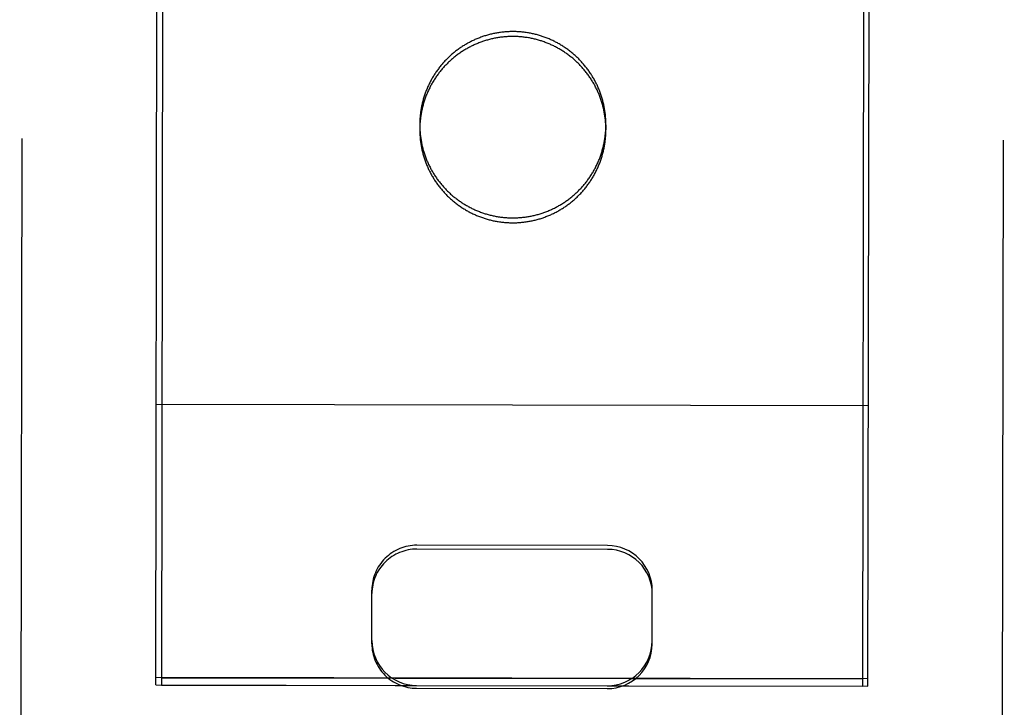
# Model space of a CAD drawing. Header units: inches. Extents: x 0 to 256, y 0 to 165.
# Tile 8 of 88: x 78.819 to 79.697, y 53.754 to 54.366. Entities that reach past the tile are written whole.
import ezdxf

# ---------------------------------------------------------------- set-up
doc = ezdxf.new("R2010")
doc.units = ezdxf.units.IN
doc.header["$LTSCALE"] = 14.05744
doc.header["$MEASUREMENT"] = 0
doc.linetypes.add('HIDDEN', pattern=[0.2, 0.1, -0.1])
doc.layers.add('02___PRT_ALL_AXES', color=7, linetype='CONTINUOUS')
doc.layers.add('DEFAULT_2', color=8, linetype='HIDDEN')

msp = doc.modelspace()

# ---------------------------------------------------------------- linework, layer by layer
at = {"layer": '02___PRT_ALL_AXES', "color": 8, "linetype": 'HIDDEN'}
for p, q in [((78.99177, 83.27331), (78.94506, 53.77335)), ((79.61677, 83.27232), (79.57006, 53.77236)), ((79.17535, 54.27282), (79.17535, 54.26846)), ((79.34135, 54.27256), (79.34135, 54.26819)), ((78.94507, 53.77989), (79.57007, 53.7789)), ((78.94506, 53.77335), (79.57006, 53.77236))]:
    msp.add_line(p, q, dxfattribs=at)
for points in [[(79.34135, 54.27256), (79.34135, 54.27348), (79.34134, 54.27439), (79.34131, 54.27531), (79.34128, 54.27623), (79.34123, 54.27715), (79.34118, 54.27806), (79.34112, 54.27898), (79.34104, 54.27989), (79.34096, 54.28081), (79.34086, 54.28172), (79.34076, 54.28263), (79.34064, 54.28354), (79.34052, 54.28445), (79.34038, 54.28536), (79.34024, 54.28627), (79.34008, 54.28717), (79.33992, 54.28807), (79.33974, 54.28898), (79.33955, 54.28987), (79.33936, 54.29077), (79.33915, 54.29167), (79.33894, 54.29256), (79.33872, 54.29345), (79.33848, 54.29434), (79.33824, 54.29522), (79.33798, 54.2961), (79.33772, 54.29698), (79.33744, 54.29786), (79.33716, 54.29873), (79.33687, 54.2996), (79.33657, 54.30047), (79.33625, 54.30133), (79.33593, 54.30219), (79.3356, 54.30305), (79.33526, 54.3039), (79.33491, 54.30475), (79.33455, 54.30559), (79.33418, 54.30644), (79.3338, 54.30727), (79.33342, 54.3081), (79.33302, 54.30893), (79.33261, 54.30976), (79.3322, 54.31057), (79.33178, 54.31139), (79.33134, 54.3122), (79.3309, 54.313), (79.33045, 54.3138), (79.32999, 54.3146), (79.32952, 54.31539), (79.32905, 54.31617), (79.32856, 54.31695), (79.32807, 54.31773), (79.32757, 54.31849), (79.32706, 54.31926), (79.32654, 54.32001), (79.32601, 54.32076), (79.32547, 54.32151), (79.32493, 54.32225), (79.32438, 54.32298), (79.32382, 54.32371), (79.32325, 54.32443), (79.32267, 54.32514), (79.32209, 54.32585), (79.32149, 54.32655), (79.32089, 54.32725), (79.32029, 54.32794), (79.31967, 54.32862), (79.31905, 54.32929), (79.31842, 54.32996), (79.31778, 54.33062), (79.31714, 54.33128), (79.31648, 54.33192), (79.31583, 54.33256), (79.31516, 54.3332), (79.31449, 54.33382), (79.31381, 54.33444), (79.31312, 54.33505), (79.31243, 54.33565), (79.31173, 54.33624), (79.31102, 54.33683), (79.31031, 54.33741), (79.30959, 54.33798), (79.30886, 54.33854), (79.30813, 54.3391), (79.30739, 54.33964), (79.30665, 54.34018), (79.3059, 54.34071), (79.30515, 54.34123), (79.30439, 54.34174), (79.30362, 54.34225), (79.30285, 54.34275), (79.30207, 54.34323), (79.30129, 54.34371), (79.3005, 54.34418), (79.2997, 54.34465), (79.2989, 54.3451), (79.2981, 54.34554), (79.29729, 54.34598), (79.29648, 54.3464), (79.29566, 54.34682), (79.29484, 54.34723), (79.29401, 54.34763), (79.29318, 54.34802), (79.29234, 54.3484), (79.29151, 54.34877), (79.29066, 54.34913), (79.28981, 54.34948), (79.28896, 54.34983), (79.28811, 54.35016), (79.28725, 54.35049), (79.28639, 54.3508), (79.28552, 54.35111), (79.28465, 54.3514), (79.28378, 54.35169), (79.2829, 54.35196), (79.28202, 54.35223), (79.28114, 54.35249), (79.28026, 54.35273), (79.27937, 54.35297), (79.27848, 54.3532), (79.27759, 54.35342), (79.2767, 54.35362), (79.2758, 54.35382), (79.2749, 54.35401), (79.274, 54.35419), (79.2731, 54.35436), (79.27219, 54.35451), (79.27129, 54.35466), (79.27038, 54.3548), (79.26947, 54.35493), (79.26856, 54.35505), (79.26765, 54.35515), (79.26673, 54.35525), (79.26582, 54.35534), (79.26491, 54.35542), (79.26399, 54.35549), (79.26307, 54.35554), (79.26216, 54.35559), (79.26124, 54.35563), (79.26032, 54.35565), (79.2594, 54.35567), (79.25849, 54.35568), (79.25757, 54.35567), (79.25665, 54.35566), (79.25573, 54.35564), (79.25481, 54.3556), (79.2539, 54.35556), (79.25298, 54.3555), (79.25206, 54.35544), (79.25115, 54.35536), (79.25024, 54.35528), (79.24932, 54.35518), (79.24841, 54.35508), (79.2475, 54.35496), (79.24659, 54.35484), (79.24568, 54.3547), (79.24478, 54.35456), (79.24387, 54.3544), (79.24297, 54.35424), (79.24207, 54.35406), (79.24117, 54.35388), (79.24027, 54.35368), (79.23937, 54.35348), (79.23848, 54.35326), (79.23759, 54.35304), (79.2367, 54.3528), (79.23582, 54.35256), (79.23494, 54.3523), (79.23406, 54.35204), (79.23318, 54.35177), (79.23231, 54.35148), (79.23144, 54.35119), (79.23057, 54.35089), (79.22971, 54.35058), (79.22885, 54.35026), (79.22799, 54.34992), (79.22714, 54.34958), (79.22629, 54.34923), (79.22544, 54.34887), (79.2246, 54.34851), (79.22377, 54.34813), (79.22293, 54.34774), (79.22211, 54.34734), (79.22128, 54.34694), (79.22046, 54.34652), (79.21965, 54.3461), (79.21884, 54.34567), (79.21803, 54.34523), (79.21723, 54.34478), (79.21644, 54.34432), (79.21565, 54.34385), (79.21486, 54.34337), (79.21408, 54.34289), (79.21331, 54.34239), (79.21254, 54.34189), (79.21178, 54.34138), (79.21102, 54.34086), (79.21027, 54.34033), (79.20953, 54.3398)], [(79.20953, 54.3398), (79.20879, 54.33925), (79.20805, 54.3387), (79.20733, 54.33814), (79.2066, 54.33757), (79.20589, 54.337), (79.20518, 54.33641), (79.20448, 54.33582), (79.20378, 54.33522), (79.2031, 54.33461), (79.20241, 54.334), (79.20174, 54.33337), (79.20107, 54.33274), (79.20041, 54.33211), (79.19976, 54.33146), (79.19911, 54.33081), (79.19847, 54.33015), (79.19784, 54.32949), (79.19721, 54.32881), (79.1966, 54.32813), (79.19599, 54.32745), (79.19539, 54.32675), (79.19479, 54.32606), (79.1942, 54.32535), (79.19363, 54.32464), (79.19306, 54.32392), (79.19249, 54.32319), (79.19194, 54.32246), (79.19139, 54.32172), (79.19085, 54.32098), (79.19032, 54.32023), (79.1898, 54.31947), (79.18929, 54.31871), (79.18878, 54.31795), (79.18829, 54.31717), (79.1878, 54.3164), (79.18732, 54.31561), (79.18685, 54.31482), (79.18639, 54.31403), (79.18593, 54.31323), (79.18549, 54.31243), (79.18505, 54.31162), (79.18463, 54.31081), (79.18421, 54.30999), (79.1838, 54.30917), (79.1834, 54.30834), (79.18301, 54.30751), (79.18263, 54.30667), (79.18226, 54.30584), (79.1819, 54.30499), (79.18155, 54.30414), (79.1812, 54.30329), (79.18087, 54.30244), (79.18055, 54.30158), (79.18023, 54.30072), (79.17993, 54.29985), (79.17963, 54.29898), (79.17934, 54.29811), (79.17907, 54.29723), (79.1788, 54.29636), (79.17854, 54.29547), (79.1783, 54.29459), (79.17806, 54.2937), (79.17783, 54.29281), (79.17761, 54.29192), (79.17741, 54.29103), (79.17721, 54.29013), (79.17702, 54.28923), (79.17684, 54.28833), (79.17667, 54.28743), (79.17652, 54.28653), (79.17637, 54.28562), (79.17623, 54.28471), (79.1761, 54.2838), (79.17598, 54.28289), (79.17588, 54.28198), (79.17578, 54.28107), (79.17569, 54.28015), (79.17561, 54.27924), (79.17555, 54.27832), (79.17549, 54.27741), (79.17544, 54.27649), (79.1754, 54.27557), (79.17538, 54.27466), (79.17536, 54.27374), (79.17535, 54.27282)], [(79.17535, 54.27282), (79.17536, 54.2719), (79.17537, 54.27098), (79.1754, 54.27007), (79.17543, 54.26915), (79.17547, 54.26823), (79.17553, 54.26732), (79.17559, 54.2664), (79.17567, 54.26549), (79.17575, 54.26457), (79.17585, 54.26366), (79.17595, 54.26275), (79.17607, 54.26184), (79.17619, 54.26093), (79.17633, 54.26002), (79.17647, 54.25911), (79.17663, 54.25821), (79.17679, 54.2573), (79.17697, 54.2564), (79.17715, 54.2555), (79.17735, 54.25461), (79.17755, 54.25371), (79.17777, 54.25282), (79.17799, 54.25193), (79.17823, 54.25104), (79.17847, 54.25016), (79.17873, 54.24928), (79.17899, 54.2484), (79.17926, 54.24752), (79.17955, 54.24665), (79.17984, 54.24578), (79.18014, 54.24491), (79.18045, 54.24405), (79.18078, 54.24319), (79.18111, 54.24233), (79.18145, 54.24148), (79.1818, 54.24063), (79.18216, 54.23978), (79.18253, 54.23894), (79.1829, 54.23811), (79.18329, 54.23727), (79.18369, 54.23645), (79.18409, 54.23562), (79.18451, 54.2348), (79.18493, 54.23399), (79.18536, 54.23318), (79.18581, 54.23238), (79.18626, 54.23158), (79.18672, 54.23078), (79.18718, 54.22999), (79.18766, 54.22921), (79.18815, 54.22843), (79.18864, 54.22765), (79.18914, 54.22688), (79.18965, 54.22612), (79.19017, 54.22537), (79.1907, 54.22461), (79.19124, 54.22387), (79.19178, 54.22313), (79.19233, 54.2224), (79.19289, 54.22167), (79.19346, 54.22095), (79.19404, 54.22023), (79.19462, 54.21953), (79.19521, 54.21882), (79.19581, 54.21813), (79.19642, 54.21744), (79.19704, 54.21676), (79.19766, 54.21608), (79.19829, 54.21542), (79.19893, 54.21476), (79.19957, 54.2141), (79.20022, 54.21345), (79.20088, 54.21282), (79.20155, 54.21218), (79.20222, 54.21156), (79.2029, 54.21094), (79.20359, 54.21033), (79.20428, 54.20973), (79.20498, 54.20914), (79.20569, 54.20855), (79.2064, 54.20797), (79.20712, 54.2074), (79.20784, 54.20684), (79.20858, 54.20628), (79.20931, 54.20574), (79.21006, 54.2052), (79.21081, 54.20467), (79.21156, 54.20415), (79.21232, 54.20363), (79.21309, 54.20313), (79.21386, 54.20263), (79.21464, 54.20214), (79.21542, 54.20167), (79.21621, 54.2012), (79.217, 54.20073), (79.2178, 54.20028), (79.21861, 54.19984), (79.21942, 54.1994), (79.22023, 54.19897), (79.22105, 54.19856), (79.22187, 54.19815), (79.2227, 54.19775), (79.22353, 54.19736), (79.22436, 54.19698), (79.2252, 54.19661), (79.22605, 54.19625), (79.22689, 54.19589), (79.22775, 54.19555), (79.2286, 54.19522), (79.22946, 54.19489), (79.23032, 54.19458), (79.23119, 54.19427), (79.23206, 54.19398), (79.23293, 54.19369), (79.23381, 54.19341), (79.23468, 54.19315), (79.23557, 54.19289), (79.23645, 54.19264), (79.23734, 54.19241), (79.23823, 54.19218), (79.23912, 54.19196), (79.24001, 54.19175), (79.24091, 54.19156), (79.24181, 54.19137), (79.24271, 54.19119), (79.24361, 54.19102), (79.24452, 54.19086), (79.24542, 54.19072), (79.24633, 54.19058), (79.24724, 54.19045), (79.24815, 54.19033), (79.24906, 54.19022), (79.24997, 54.19013), (79.25089, 54.19004), (79.2518, 54.18996), (79.25272, 54.18989), (79.25363, 54.18984), (79.25455, 54.18979), (79.25547, 54.18975), (79.25639, 54.18973), (79.2573, 54.18971), (79.25822, 54.1897), (79.25914, 54.18971), (79.26006, 54.18972), (79.26098, 54.18974), (79.26189, 54.18978), (79.26281, 54.18982), (79.26373, 54.18988), (79.26464, 54.18994), (79.26556, 54.19002), (79.26647, 54.1901), (79.26739, 54.19019), (79.2683, 54.1903), (79.26921, 54.19041), (79.27012, 54.19054), (79.27103, 54.19067), (79.27193, 54.19082), (79.27284, 54.19098), (79.27374, 54.19114), (79.27464, 54.19132), (79.27554, 54.1915), (79.27644, 54.1917), (79.27733, 54.1919), (79.27823, 54.19212), (79.27912, 54.19234), (79.28001, 54.19258), (79.28089, 54.19282), (79.28177, 54.19307), (79.28265, 54.19334), (79.28353, 54.19361), (79.2844, 54.19389), (79.28527, 54.19419), (79.28614, 54.19449), (79.287, 54.1948), (79.28786, 54.19512), (79.28872, 54.19545), (79.28957, 54.1958), (79.29042, 54.19614), (79.29126, 54.1965), (79.29211, 54.19687), (79.29294, 54.19725), (79.29377, 54.19764), (79.2946, 54.19803), (79.29543, 54.19844), (79.29625, 54.19885), (79.29706, 54.19928), (79.29787, 54.19971), (79.29867, 54.20015), (79.29947, 54.2006), (79.30027, 54.20106), (79.30106, 54.20153), (79.30184, 54.20201), (79.30262, 54.20249), (79.3034, 54.20299), (79.30417, 54.20349), (79.30493, 54.204), (79.30569, 54.20452), (79.30644, 54.20505), (79.30718, 54.20558)], [(79.30718, 54.20558), (79.30792, 54.20613), (79.30866, 54.20668), (79.30938, 54.20724), (79.3101, 54.20781), (79.31082, 54.20838), (79.31153, 54.20897), (79.31223, 54.20956), (79.31292, 54.21016), (79.31361, 54.21077), (79.31429, 54.21138), (79.31497, 54.212), (79.31564, 54.21263), (79.3163, 54.21327), (79.31695, 54.21392), (79.3176, 54.21457), (79.31824, 54.21523), (79.31887, 54.21589), (79.31949, 54.21656), (79.32011, 54.21724), (79.32072, 54.21793), (79.32132, 54.21862), (79.32192, 54.21932), (79.3225, 54.22003), (79.32308, 54.22074), (79.32365, 54.22146), (79.32422, 54.22219), (79.32477, 54.22292), (79.32532, 54.22366), (79.32586, 54.2244), (79.32639, 54.22515), (79.32691, 54.22591), (79.32742, 54.22667), (79.32793, 54.22743), (79.32842, 54.2282), (79.32891, 54.22898), (79.32939, 54.22977), (79.32986, 54.23055), (79.33032, 54.23135), (79.33077, 54.23215), (79.33122, 54.23295), (79.33165, 54.23376), (79.33208, 54.23457), (79.3325, 54.23539), (79.33291, 54.23621), (79.3333, 54.23704), (79.33369, 54.23787), (79.33407, 54.2387), (79.33445, 54.23954), (79.33481, 54.24039), (79.33516, 54.24123), (79.3355, 54.24209), (79.33584, 54.24294), (79.33616, 54.2438), (79.33648, 54.24466), (79.33678, 54.24553), (79.33708, 54.2464), (79.33736, 54.24727), (79.33764, 54.24815), (79.33791, 54.24902), (79.33816, 54.2499), (79.33841, 54.25079), (79.33865, 54.25168), (79.33888, 54.25257), (79.33909, 54.25346), (79.3393, 54.25435), (79.3395, 54.25525), (79.33969, 54.25615), (79.33987, 54.25705), (79.34003, 54.25795), (79.34019, 54.25885), (79.34034, 54.25976), (79.34048, 54.26067), (79.34061, 54.26158), (79.34072, 54.26249), (79.34083, 54.2634), (79.34093, 54.26431), (79.34102, 54.26522), (79.3411, 54.26614), (79.34116, 54.26705), (79.34122, 54.26797), (79.34127, 54.26889), (79.3413, 54.2698), (79.34133, 54.27072), (79.34135, 54.27164), (79.34135, 54.27256)]]:
    msp.add_lwpolyline(points, dxfattribs=at)
at = {"layer": 'DEFAULT_2', "color": 8, "linetype": 'HIDDEN'}
for p, q in [((78.81861, 52.85469), (78.82161, 54.74996)), ((78.94006, 53.77341), (78.94161, 54.74859)), ((79.57506, 53.7724), (79.57661, 54.74758)), ((79.69361, 52.85331), (79.69661, 54.74857)), ((79.57546, 54.02223), (78.94046, 54.02323)), ((79.34276, 53.89768), (79.17276, 53.89795)), ((79.34275, 53.89422), (79.17276, 53.89449)), ((79.13262, 53.81022), (79.1327, 53.85804)), ((79.38262, 53.80983), (79.3827, 53.85765)), ((79.57507, 53.77898), (78.94007, 53.77999)), ((78.94006, 53.77341), (79.17256, 53.77304)), ((79.17256, 53.77048), (79.34256, 53.77021)), ((79.34256, 53.77277), (79.57506, 53.7724))]:
    msp.add_line(p, q, dxfattribs=at)
for points in [[(79.25848, 54.35131), (79.25756, 54.35131), (79.25664, 54.3513), (79.25572, 54.35127), (79.25481, 54.35124), (79.25389, 54.35119), (79.25297, 54.35114), (79.25206, 54.35107), (79.25114, 54.351), (79.25023, 54.35092), (79.24932, 54.35082), (79.2484, 54.35072), (79.24749, 54.3506), (79.24658, 54.35048), (79.24567, 54.35034), (79.24477, 54.3502), (79.24386, 54.35004), (79.24296, 54.34988), (79.24206, 54.3497), (79.24116, 54.34951), (79.24026, 54.34932), (79.23937, 54.34911), (79.23847, 54.3489), (79.23758, 54.34868), (79.2367, 54.34844), (79.23581, 54.3482), (79.23493, 54.34794), (79.23405, 54.34768), (79.23317, 54.3474), (79.2323, 54.34712), (79.23143, 54.34683), (79.23056, 54.34653), (79.2297, 54.34621), (79.22884, 54.34589), (79.22798, 54.34556), (79.22713, 54.34522), (79.22628, 54.34487), (79.22544, 54.34451), (79.2246, 54.34414), (79.22376, 54.34376), (79.22293, 54.34338), (79.2221, 54.34298), (79.22128, 54.34258), (79.22046, 54.34216), (79.21964, 54.34174), (79.21883, 54.3413), (79.21803, 54.34086), (79.21723, 54.34041), (79.21643, 54.33995), (79.21564, 54.33949), (79.21486, 54.33901), (79.21408, 54.33852), (79.2133, 54.33803), (79.21254, 54.33753), (79.21177, 54.33702), (79.21102, 54.3365), (79.21026, 54.33597), (79.20952, 54.33543), (79.20878, 54.33489), (79.20805, 54.33434), (79.20732, 54.33378), (79.2066, 54.33321), (79.20588, 54.33263), (79.20518, 54.33205), (79.20447, 54.33146), (79.20378, 54.33086), (79.20309, 54.33025), (79.20241, 54.32963), (79.20173, 54.32901), (79.20107, 54.32838), (79.2004, 54.32774), (79.19975, 54.3271), (79.1991, 54.32645), (79.19846, 54.32579), (79.19783, 54.32512), (79.19721, 54.32445), (79.19659, 54.32377), (79.19598, 54.32308), (79.19538, 54.32239), (79.19478, 54.32169), (79.1942, 54.32099), (79.19362, 54.32027), (79.19305, 54.31955), (79.19249, 54.31883), (79.19193, 54.3181), (79.19138, 54.31736), (79.19085, 54.31662), (79.19032, 54.31587), (79.18979, 54.31511), (79.18928, 54.31435), (79.18878, 54.31358), (79.18828, 54.31281), (79.18779, 54.31203), (79.18731, 54.31125), (79.18684, 54.31046), (79.18638, 54.30967), (79.18593, 54.30887), (79.18548, 54.30807), (79.18505, 54.30726), (79.18462, 54.30645), (79.1842, 54.30563), (79.1838, 54.30481), (79.1834, 54.30398), (79.18301, 54.30315), (79.18263, 54.30231), (79.18226, 54.30147), (79.18189, 54.30063), (79.18154, 54.29978), (79.1812, 54.29893), (79.18086, 54.29807), (79.18054, 54.29722), (79.18022, 54.29635), (79.17992, 54.29549), (79.17962, 54.29462), (79.17934, 54.29375), (79.17906, 54.29287), (79.17879, 54.29199), (79.17854, 54.29111), (79.17829, 54.29023), (79.17805, 54.28934), (79.17782, 54.28845), (79.17761, 54.28756), (79.1774, 54.28667), (79.1772, 54.28577), (79.17701, 54.28487), (79.17684, 54.28397), (79.17667, 54.28307), (79.17651, 54.28216), (79.17636, 54.28126), (79.17622, 54.28035), (79.17609, 54.27944), (79.17598, 54.27853), (79.17587, 54.27762), (79.17577, 54.27671), (79.17568, 54.27579), (79.17561, 54.27488), (79.17554, 54.27396), (79.17548, 54.27304), (79.17543, 54.27213), (79.1754, 54.27121), (79.17537, 54.27029), (79.17535, 54.26938), (79.17535, 54.26846)], [(79.34135, 54.26819), (79.34134, 54.26911), (79.34133, 54.27003), (79.34131, 54.27095), (79.34127, 54.27187), (79.34123, 54.27278), (79.34117, 54.2737), (79.34111, 54.27461), (79.34103, 54.27553), (79.34095, 54.27644), (79.34085, 54.27736), (79.34075, 54.27827), (79.34063, 54.27918), (79.34051, 54.28009), (79.34037, 54.281), (79.34023, 54.2819), (79.34007, 54.28281), (79.33991, 54.28371), (79.33973, 54.28461), (79.33955, 54.28551), (79.33935, 54.28641), (79.33915, 54.2873), (79.33893, 54.2882), (79.33871, 54.28909), (79.33847, 54.28997), (79.33823, 54.29086), (79.33797, 54.29174), (79.33771, 54.29262), (79.33744, 54.2935), (79.33715, 54.29437), (79.33686, 54.29524), (79.33656, 54.29611), (79.33625, 54.29697), (79.33592, 54.29783), (79.33559, 54.29869), (79.33525, 54.29954), (79.3349, 54.30039), (79.33454, 54.30123), (79.33418, 54.30207), (79.3338, 54.30291), (79.33341, 54.30374), (79.33301, 54.30457), (79.33261, 54.30539), (79.33219, 54.30621), (79.33177, 54.30703), (79.33134, 54.30784), (79.3309, 54.30864), (79.33045, 54.30944), (79.32999, 54.31024), (79.32952, 54.31103), (79.32904, 54.31181), (79.32856, 54.31259), (79.32806, 54.31336), (79.32756, 54.31413), (79.32705, 54.31489), (79.32653, 54.31565), (79.326, 54.3164), (79.32546, 54.31715), (79.32492, 54.31789), (79.32437, 54.31862), (79.32381, 54.31935), (79.32324, 54.32007), (79.32266, 54.32078), (79.32208, 54.32149), (79.32149, 54.32219), (79.32089, 54.32289), (79.32028, 54.32358), (79.31966, 54.32426), (79.31904, 54.32493), (79.31841, 54.3256), (79.31777, 54.32626), (79.31713, 54.32691), (79.31648, 54.32756), (79.31582, 54.3282), (79.31515, 54.32883), (79.31448, 54.32946), (79.3138, 54.33007), (79.31311, 54.33068), (79.31242, 54.33128), (79.31172, 54.33188), (79.31101, 54.33247), (79.3103, 54.33304), (79.30958, 54.33362), (79.30886, 54.33418), (79.30813, 54.33473), (79.30739, 54.33528), (79.30664, 54.33582), (79.30589, 54.33635), (79.30514, 54.33687), (79.30438, 54.33738), (79.30361, 54.33789), (79.30284, 54.33838), (79.30206, 54.33887), (79.30128, 54.33935), (79.30049, 54.33982), (79.2997, 54.34028), (79.2989, 54.34074), (79.29809, 54.34118), (79.29728, 54.34161), (79.29647, 54.34204), (79.29565, 54.34246), (79.29483, 54.34287), (79.294, 54.34327), (79.29317, 54.34365), (79.29234, 54.34404), (79.2915, 54.34441), (79.29065, 54.34477), (79.28981, 54.34512), (79.28896, 54.34546), (79.2881, 54.3458), (79.28724, 54.34612), (79.28638, 54.34644), (79.28551, 54.34674), (79.28464, 54.34704), (79.28377, 54.34732), (79.2829, 54.3476), (79.28202, 54.34787), (79.28113, 54.34812), (79.28025, 54.34837), (79.27936, 54.34861), (79.27847, 54.34884), (79.27758, 54.34905), (79.27669, 54.34926), (79.27579, 54.34946), (79.27489, 54.34965), (79.27399, 54.34983), (79.27309, 54.34999), (79.27219, 54.35015), (79.27128, 54.3503), (79.27037, 54.35044), (79.26946, 54.35057), (79.26855, 54.35068), (79.26764, 54.35079), (79.26673, 54.35089), (79.26581, 54.35098), (79.2649, 54.35105), (79.26398, 54.35112), (79.26307, 54.35118), (79.26215, 54.35123), (79.26123, 54.35126), (79.26031, 54.35129), (79.2594, 54.35131), (79.25848, 54.35131)], [(79.17535, 54.26846), (79.17535, 54.26754), (79.17536, 54.26662), (79.17539, 54.2657), (79.17542, 54.26479), (79.17547, 54.26387), (79.17552, 54.26295), (79.17559, 54.26204), (79.17566, 54.26112), (79.17575, 54.26021), (79.17584, 54.2593), (79.17594, 54.25838), (79.17606, 54.25747), (79.17619, 54.25656), (79.17632, 54.25566), (79.17647, 54.25475), (79.17662, 54.25384), (79.17679, 54.25294), (79.17696, 54.25204), (79.17715, 54.25114), (79.17734, 54.25024), (79.17755, 54.24935), (79.17776, 54.24846), (79.17799, 54.24757), (79.17822, 54.24668), (79.17847, 54.24579), (79.17872, 54.24491), (79.17898, 54.24403), (79.17926, 54.24316), (79.17954, 54.24228), (79.17983, 54.24141), (79.18014, 54.24055), (79.18045, 54.23968), (79.18077, 54.23882), (79.1811, 54.23797), (79.18144, 54.23711), (79.18179, 54.23627), (79.18215, 54.23542), (79.18252, 54.23458), (79.1829, 54.23374), (79.18328, 54.23291), (79.18368, 54.23208), (79.18409, 54.23126), (79.1845, 54.23044), (79.18492, 54.22963), (79.18536, 54.22882), (79.1858, 54.22801), (79.18625, 54.22721), (79.18671, 54.22642), (79.18718, 54.22563), (79.18765, 54.22484), (79.18814, 54.22406), (79.18863, 54.22329), (79.18914, 54.22252), (79.18965, 54.22176), (79.19017, 54.221), (79.19069, 54.22025), (79.19123, 54.2195), (79.19177, 54.21877), (79.19233, 54.21803), (79.19289, 54.21731), (79.19346, 54.21658), (79.19403, 54.21587), (79.19462, 54.21516), (79.19521, 54.21446), (79.19581, 54.21377), (79.19642, 54.21308), (79.19703, 54.2124), (79.19765, 54.21172), (79.19828, 54.21105), (79.19892, 54.21039), (79.19956, 54.20974), (79.20022, 54.20909), (79.20088, 54.20845), (79.20154, 54.20782), (79.20221, 54.2072), (79.20289, 54.20658), (79.20358, 54.20597), (79.20427, 54.20537), (79.20497, 54.20477), (79.20568, 54.20419), (79.20639, 54.20361), (79.20711, 54.20304), (79.20784, 54.20247), (79.20857, 54.20192), (79.20931, 54.20137), (79.21005, 54.20084), (79.2108, 54.2003), (79.21156, 54.19978), (79.21232, 54.19927), (79.21308, 54.19877), (79.21386, 54.19827), (79.21463, 54.19778), (79.21542, 54.1973), (79.21621, 54.19683), (79.217, 54.19637), (79.2178, 54.19592), (79.2186, 54.19547), (79.21941, 54.19504), (79.22022, 54.19461), (79.22104, 54.19419), (79.22186, 54.19379), (79.22269, 54.19339), (79.22352, 54.193), (79.22436, 54.19262), (79.2252, 54.19225), (79.22604, 54.19188), (79.22689, 54.19153), (79.22774, 54.19119), (79.22859, 54.19085), (79.22945, 54.19053), (79.23032, 54.19021), (79.23118, 54.18991), (79.23205, 54.18961), (79.23292, 54.18933), (79.2338, 54.18905), (79.23468, 54.18878), (79.23556, 54.18853), (79.23644, 54.18828), (79.23733, 54.18804), (79.23822, 54.18782), (79.23911, 54.1876), (79.24001, 54.18739), (79.2409, 54.18719), (79.2418, 54.187), (79.2427, 54.18683), (79.2436, 54.18666), (79.24451, 54.1865), (79.24542, 54.18635), (79.24632, 54.18621), (79.24723, 54.18609), (79.24814, 54.18597), (79.24905, 54.18586), (79.24997, 54.18576), (79.25088, 54.18568), (79.2518, 54.1856), (79.25271, 54.18553), (79.25363, 54.18547), (79.25454, 54.18543), (79.25546, 54.18539), (79.25638, 54.18536), (79.2573, 54.18535), (79.25822, 54.18534)], [(79.25822, 54.18534), (79.25913, 54.18534), (79.26005, 54.18536), (79.26097, 54.18538), (79.26189, 54.18541), (79.2628, 54.18546), (79.26372, 54.18551), (79.26464, 54.18558), (79.26555, 54.18565), (79.26647, 54.18574), (79.26738, 54.18583), (79.26829, 54.18594), (79.2692, 54.18605), (79.27011, 54.18618), (79.27102, 54.18631), (79.27193, 54.18646), (79.27283, 54.18661), (79.27373, 54.18678), (79.27464, 54.18695), (79.27553, 54.18714), (79.27643, 54.18733), (79.27733, 54.18754), (79.27822, 54.18775), (79.27911, 54.18798), (79.28, 54.18821), (79.28088, 54.18846), (79.28176, 54.18871), (79.28264, 54.18897), (79.28352, 54.18925), (79.28439, 54.18953), (79.28526, 54.18982), (79.28613, 54.19013), (79.28699, 54.19044), (79.28785, 54.19076), (79.28871, 54.19109), (79.28956, 54.19143), (79.29041, 54.19178), (79.29126, 54.19214), (79.2921, 54.19251), (79.29293, 54.19289), (79.29377, 54.19327), (79.2946, 54.19367), (79.29542, 54.19408), (79.29624, 54.19449), (79.29705, 54.19491), (79.29786, 54.19535), (79.29867, 54.19579), (79.29947, 54.19624), (79.30026, 54.1967), (79.30105, 54.19717), (79.30184, 54.19764), (79.30262, 54.19813), (79.30339, 54.19862), (79.30416, 54.19912), (79.30492, 54.19964), (79.30568, 54.20015), (79.30643, 54.20068), (79.30718, 54.20122), (79.30791, 54.20176), (79.30865, 54.20231), (79.30938, 54.20288), (79.3101, 54.20344), (79.31081, 54.20402), (79.31152, 54.2046), (79.31222, 54.2052), (79.31292, 54.2058), (79.3136, 54.2064), (79.31429, 54.20702), (79.31496, 54.20764), (79.31563, 54.20827), (79.31629, 54.20891), (79.31694, 54.20955), (79.31759, 54.2102), (79.31823, 54.21086), (79.31886, 54.21153), (79.31949, 54.2122), (79.3201, 54.21288), (79.32071, 54.21357), (79.32132, 54.21426), (79.32191, 54.21496), (79.3225, 54.21567), (79.32308, 54.21638), (79.32365, 54.2171), (79.32421, 54.21782), (79.32476, 54.21856), (79.32531, 54.21929), (79.32585, 54.22004), (79.32638, 54.22079), (79.3269, 54.22154), (79.32741, 54.2223), (79.32792, 54.22307), (79.32841, 54.22384), (79.3289, 54.22462), (79.32938, 54.2254), (79.32985, 54.22619), (79.33031, 54.22698), (79.33077, 54.22778), (79.33121, 54.22859), (79.33165, 54.22939), (79.33207, 54.23021), (79.33249, 54.23102), (79.3329, 54.23185), (79.3333, 54.23267), (79.33369, 54.23351), (79.33407, 54.23434), (79.33444, 54.23518), (79.3348, 54.23602), (79.33515, 54.23687), (79.3355, 54.23772), (79.33583, 54.23858), (79.33616, 54.23944), (79.33647, 54.2403), (79.33678, 54.24116), (79.33707, 54.24203), (79.33736, 54.24291), (79.33763, 54.24378), (79.3379, 54.24466), (79.33816, 54.24554), (79.3384, 54.24643), (79.33864, 54.24731), (79.33887, 54.2482), (79.33909, 54.24909), (79.3393, 54.24999), (79.33949, 54.25088), (79.33968, 54.25178), (79.33986, 54.25268), (79.34003, 54.25358), (79.34019, 54.25449), (79.34033, 54.2554), (79.34047, 54.2563), (79.3406, 54.25721), (79.34072, 54.25812), (79.34083, 54.25903), (79.34092, 54.25995), (79.34101, 54.26086), (79.34109, 54.26178), (79.34116, 54.26269), (79.34121, 54.26361), (79.34126, 54.26452), (79.3413, 54.26544), (79.34132, 54.26636), (79.34134, 54.26728), (79.34135, 54.26819)]]:
    msp.add_lwpolyline(points, dxfattribs=at)
for centre, ratio, start_param, end_param in [((79.17269, 53.8548), 0.992087, 1.570796, 3.141593), ((79.1727, 53.85798), 0.999289, 1.570796, 3.141593), ((79.34269, 53.85454), 0.992087, 0, 1.570796), ((79.3427, 53.85771), 0.999289, 0, 1.570796), ((79.17263, 53.81301), 0.999289, 3.141593, 4.712389), ((79.34263, 53.81274), 0.999289, -1.570796, 0), ((79.17262, 53.81016), 0.992087, -3.141593, -1.570796), ((79.34262, 53.80989), 0.992087, -1.570796, 0)]:
    msp.add_ellipse(centre, major_axis=(0.04, -0.00006), ratio=ratio, start_param=start_param, end_param=end_param, dxfattribs=at)

doc.saveas('drawing.dxf')
